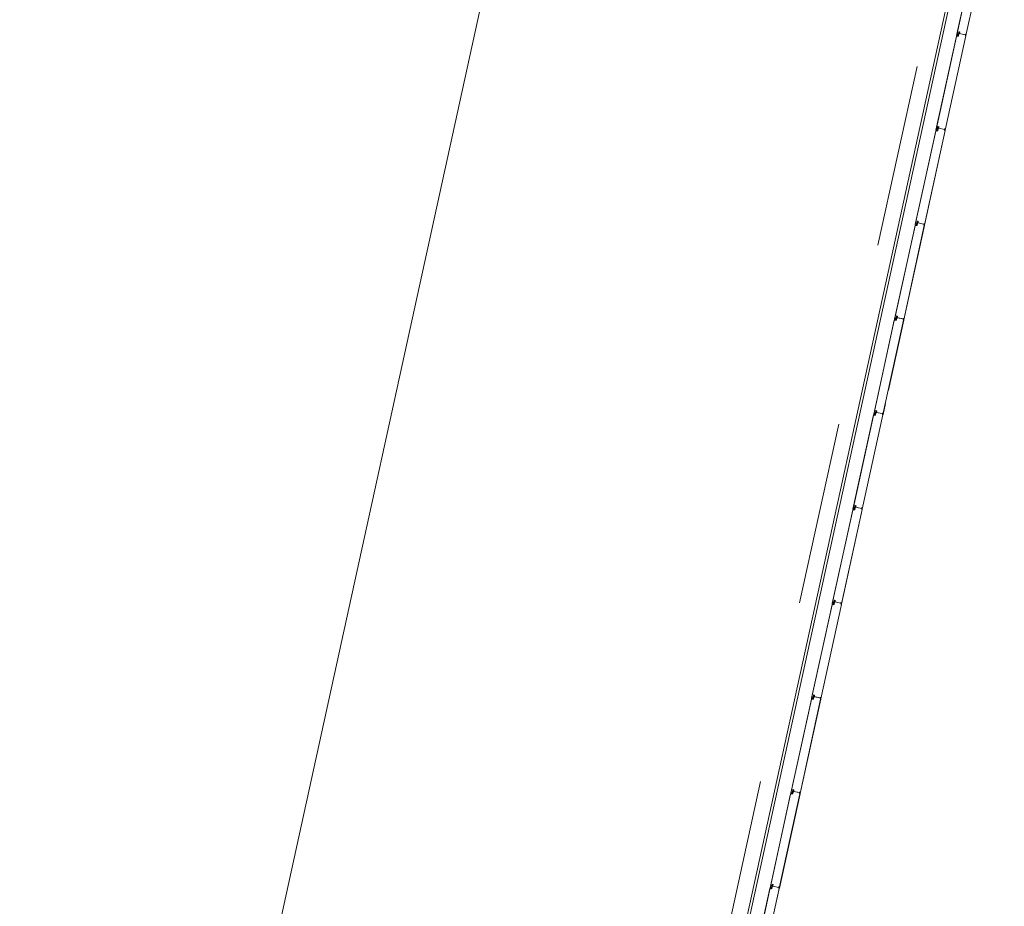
# Model space of a CAD drawing. Header units: metres. Extents: x 233012 to 233264, y 553571 to 554014.
# Tile 75 of 256: x 233059 to 233070, y 553856 to 553866. Entities that reach past the tile are written whole.
import ezdxf

# ---------------------------------------------------------------- set-up
doc = ezdxf.new("R2010")
doc.units = ezdxf.units.M
doc.linetypes.add('NLCS-HIDDEN', pattern=[4, 2, -2])
for name, color, linetype, lineweight in [('A-N---NPP', 251, 'NLCS-HIDDEN', 9), ('A-NA23_vloer', 252, 'Continuous', 0), ('A-NL$1B_3D-modellen_algemeen', 252, 'Continuous', 5), ('A-NL$1B_3D-modellen_algemeen-drsn', 252, 'Continuous', 5), ('A-NL23_vloeraanzicht', 252, 'Continuous', 5)]:
    doc.layers.add(name, color=color, linetype=linetype, lineweight=lineweight)

# ---------------------------------------------------------------- blocks, each defined once
blk = doc.blocks.new('NLRS_41_GM_WPB_waterslag_gen_mie - waterslag-5561805-01_Situatie')
at = {"layer": 'A-NL$1B_3D-modellen_algemeen'}
blk.add_line((22.745, -0.279), (-22.745, -0.279), dxfattribs=at)

msp = doc.modelspace()

# ---------------------------------------------------------------- linework, layer by layer
at = {"layer": 'A-N---NPP', "flags": 128}
msp.add_lwpolyline([(233208.526, 553888.618), (233228.609, 553980.395), (233099.954, 554008.548), (233025.404, 553667.867), (233154.055, 553639.689), (233189.361, 553801.036), (233206.475, 553797.378), (233225.622, 553884.877)], close=True, dxfattribs=at)
at = {"layer": 'A-NA23_vloer', "flags": 128}
msp.add_lwpolyline([(233189.73, 553676.511), (233188.662, 553671.627), (233028.961, 553706.574), (233096.334, 554014.459), (233264.258, 553977.712), (233263.934, 553967.325), (233258.935, 553967.43), (233259.131, 553973.716), (233100.149, 554008.505), (233034.914, 553710.389), (233189.73, 553676.511)], dxfattribs=at)
at = {"layer": 'A-NL$1B_3D-modellen_algemeen-drsn'}
for p, q in [((233069.326, 553866.948), (233069.101, 553865.919)), ((233069.327, 553866.944), (233069.103, 553865.922)), ((233069.428, 553866.949), (233069.202, 553865.918)), ((233069.203, 553865.917), (233069.429, 553866.949)), ((233069.112, 553865.917), (233069.115, 553865.934)), ((233069.113, 553865.917), (233069.116, 553865.934)), ((233069.12, 553865.939), (233069.124, 553865.957)), ((233069.121, 553865.939), (233069.125, 553865.956)), ((233069.124, 553865.951), (233069.122, 553865.94)), ((233069.126, 553865.934), (233069.122, 553865.915)), ((233069.123, 553865.94), (233069.125, 553865.951)), ((233069.127, 553865.933), (233069.123, 553865.915)), ((233069.195, 553865.927), (233069.131, 553865.94)), ((233069.134, 553865.955), (233069.132, 553865.942)), ((233069.135, 553865.954), (233069.133, 553865.942)), ((233069.134, 553865.94), (233069.194, 553865.927)), ((233069.1, 553865.912), (233068.875, 553864.883)), ((233068.876, 553864.887), (233069.1, 553865.908)), ((233068.976, 553864.882), (233069.201, 553865.913)), ((233068.977, 553864.882), (233069.202, 553865.913)), ((233069.119, 553865.913), (233069.1, 553865.912)), ((233069.104, 553865.912), (233069.119, 553865.912)), ((233069.2, 553865.93), (233069.2, 553865.918)), ((233069.201, 553865.918), (233069.201, 553865.93)), ((233068.873, 553864.877), (233068.648, 553863.848)), ((233068.873, 553864.873), (233068.65, 553863.851)), ((233068.749, 553863.847), (233068.975, 553864.878)), ((233068.75, 553863.846), (233068.976, 553864.878)), ((233068.893, 553864.877), (233068.873, 553864.877)), ((233068.877, 553864.876), (233068.893, 553864.876)), ((233068.889, 553864.898), (233068.885, 553864.882)), ((233068.886, 553864.882), (233068.89, 553864.898)), ((233068.893, 553864.904), (233068.897, 553864.921)), ((233068.894, 553864.904), (233068.898, 553864.921)), ((233068.897, 553864.916), (233068.895, 553864.905)), ((233068.899, 553864.898), (233068.895, 553864.879)), ((233068.896, 553864.905), (233068.898, 553864.915)), ((233068.896, 553864.879), (233068.9, 553864.898)), ((233068.968, 553864.891), (233068.905, 553864.905)), ((233068.907, 553864.919), (233068.906, 553864.906)), ((233068.908, 553864.919), (233068.907, 553864.906)), ((233068.907, 553864.904), (233068.967, 553864.891)), ((233068.973, 553864.895), (233068.973, 553864.882)), ((233068.974, 553864.882), (233068.974, 553864.895)), ((233068.647, 553863.841), (233068.421, 553862.812)), ((233068.423, 553862.816), (233068.647, 553863.837)), ((233068.748, 553863.842), (233068.523, 553862.811)), ((233068.524, 553862.811), (233068.749, 553863.842)), ((233068.666, 553863.842), (233068.647, 553863.841)), ((233068.65, 553863.841), (233068.666, 553863.841)), ((233068.659, 553863.846), (233068.662, 553863.863)), ((233068.66, 553863.846), (233068.663, 553863.863)), ((233068.67, 553863.886), (233068.667, 553863.868)), ((233068.668, 553863.868), (233068.671, 553863.885)), ((233068.671, 553863.88), (233068.668, 553863.869)), ((233068.669, 553863.869), (233068.672, 553863.88)), ((233068.673, 553863.863), (233068.669, 553863.844)), ((233068.669, 553863.844), (233068.674, 553863.862)), ((233068.742, 553863.856), (233068.678, 553863.869)), ((233068.681, 553863.884), (233068.679, 553863.871)), ((233068.68, 553863.871), (233068.682, 553863.883)), ((233068.68, 553863.869), (233068.741, 553863.856)), ((233068.747, 553863.859), (233068.747, 553863.847)), ((233068.748, 553863.859), (233068.748, 553863.847)), ((233068.432, 553862.811), (233068.436, 553862.827)), ((233068.433, 553862.811), (233068.437, 553862.827)), ((233068.444, 553862.85), (233068.44, 553862.833)), ((233068.441, 553862.833), (233068.445, 553862.85)), ((233068.444, 553862.845), (233068.442, 553862.834)), ((233068.446, 553862.827), (233068.442, 553862.808)), ((233068.445, 553862.844), (233068.443, 553862.834)), ((233068.447, 553862.827), (233068.443, 553862.808)), ((233068.454, 553862.848), (233068.452, 553862.835)), ((233068.515, 553862.82), (233068.452, 553862.834)), ((233068.455, 553862.848), (233068.453, 553862.835)), ((233068.454, 553862.833), (233068.514, 553862.82)), ((233068.52, 553862.824), (233068.52, 553862.811)), ((233068.521, 553862.811), (233068.521, 553862.824)), ((233068.42, 553862.806), (233068.195, 553861.777)), ((233068.197, 553861.78), (233068.42, 553862.802)), ((233068.296, 553861.776), (233068.522, 553862.807)), ((233068.355, 553862.041), (233068.523, 553862.807)), ((233068.44, 553862.806), (233068.42, 553862.806)), ((233068.44, 553862.805), (233068.424, 553862.805)), ((233068.297, 553861.775), (233068.323, 553861.895)), ((233068.193, 553861.771), (233067.968, 553860.741)), ((233067.97, 553860.745), (233068.194, 553861.766)), ((233068.069, 553860.74), (233068.295, 553861.771)), ((233068.07, 553860.74), (233068.296, 553861.771)), ((233068.213, 553861.771), (233068.193, 553861.771)), ((233068.197, 553861.77), (233068.213, 553861.77)), ((233068.206, 553861.775), (233068.21, 553861.792)), ((233068.209, 553861.792), (233068.206, 553861.775)), ((233068.217, 553861.815), (233068.213, 553861.798)), ((233068.214, 553861.797), (233068.218, 553861.814)), ((233068.218, 553861.809), (233068.215, 553861.798)), ((233068.219, 553861.792), (233068.215, 553861.773)), ((233068.216, 553861.798), (233068.219, 553861.809)), ((233068.216, 553861.773), (233068.22, 553861.791)), ((233068.289, 553861.785), (233068.225, 553861.798)), ((233068.228, 553861.813), (233068.226, 553861.8)), ((233068.227, 553861.8), (233068.229, 553861.812)), ((233068.227, 553861.798), (233068.287, 553861.785)), ((233068.294, 553861.788), (233068.293, 553861.776)), ((233068.294, 553861.776), (233068.295, 553861.788)), ((233067.987, 553860.762), (233067.991, 553860.779)), ((233067.988, 553860.762), (233067.992, 553860.779)), ((233067.991, 553860.774), (233067.989, 553860.763)), ((233067.99, 553860.763), (233067.992, 553860.773)), ((233068.001, 553860.777), (233067.999, 553860.764)), ((233068.002, 553860.777), (233068, 553860.764)), ((233067.967, 553860.735), (233067.742, 553859.706)), ((233067.967, 553860.731), (233067.743, 553859.709)), ((233067.843, 553859.705), (233068.068, 553860.736)), ((233067.844, 553859.704), (233068.069, 553860.736)), ((233067.986, 553860.736), (233067.967, 553860.735)), ((233067.986, 553860.735), (233067.971, 553860.734)), ((233067.979, 553860.74), (233067.983, 553860.756)), ((233067.98, 553860.74), (233067.983, 553860.756)), ((233067.993, 553860.756), (233067.989, 553860.737)), ((233067.99, 553860.737), (233067.994, 553860.756)), ((233068.062, 553860.749), (233067.998, 553860.763)), ((233068.001, 553860.762), (233068.061, 553860.749)), ((233068.067, 553860.753), (233068.067, 553860.74)), ((233068.068, 553860.74), (233068.068, 553860.753)), ((233067.74, 553859.7), (233067.515, 553858.67)), ((233067.517, 553858.674), (233067.74, 553859.695)), ((233067.616, 553858.669), (233067.842, 553859.7)), ((233067.617, 553858.669), (233067.843, 553859.7)), ((233067.76, 553859.7), (233067.74, 553859.7)), ((233067.76, 553859.699), (233067.744, 553859.699)), ((233067.752, 553859.704), (233067.756, 553859.721)), ((233067.753, 553859.704), (233067.757, 553859.721)), ((233067.764, 553859.744), (233067.76, 553859.727)), ((233067.761, 553859.726), (233067.765, 553859.743)), ((233067.764, 553859.738), (233067.762, 553859.727)), ((233067.766, 553859.721), (233067.762, 553859.702)), ((233067.763, 553859.727), (233067.765, 553859.738)), ((233067.767, 553859.72), (233067.763, 553859.702)), ((233067.835, 553859.714), (233067.772, 553859.727)), ((233067.774, 553859.742), (233067.773, 553859.729)), ((233067.774, 553859.729), (233067.775, 553859.741)), ((233067.774, 553859.727), (233067.834, 553859.714)), ((233067.84, 553859.717), (233067.84, 553859.705)), ((233067.841, 553859.705), (233067.841, 553859.717)), ((233067.514, 553858.664), (233067.288, 553857.635)), ((233067.29, 553857.638), (233067.514, 553858.66)), ((233067.615, 553858.665), (233067.39, 553857.634)), ((233067.391, 553857.633), (233067.616, 553858.665)), ((233067.533, 553858.665), (233067.514, 553858.664)), ((233067.517, 553858.663), (233067.533, 553858.664)), ((233067.526, 553858.669), (233067.529, 553858.685)), ((233067.527, 553858.669), (233067.53, 553858.685)), ((233067.537, 553858.708), (233067.534, 553858.691)), ((233067.535, 553858.691), (233067.538, 553858.708)), ((233067.538, 553858.703), (233067.535, 553858.692)), ((233067.539, 553858.702), (233067.536, 553858.692)), ((233067.54, 553858.685), (233067.536, 553858.666)), ((233067.541, 553858.685), (233067.537, 553858.666)), ((233067.609, 553858.678), (233067.545, 553858.692)), ((233067.548, 553858.706), (233067.546, 553858.693)), ((233067.547, 553858.693), (233067.549, 553858.706)), ((233067.547, 553858.691), (233067.608, 553858.678)), ((233067.614, 553858.682), (233067.614, 553858.669)), ((233067.615, 553858.669), (233067.615, 553858.682)), ((233067.299, 553857.633), (233067.303, 553857.65)), ((233067.3, 553857.633), (233067.304, 553857.65)), ((233067.307, 553857.656), (233067.311, 553857.673)), ((233067.308, 553857.655), (233067.312, 553857.672)), ((233067.311, 553857.667), (233067.309, 553857.656)), ((233067.313, 553857.65), (233067.309, 553857.631)), ((233067.31, 553857.656), (233067.312, 553857.667)), ((233067.31, 553857.631), (233067.314, 553857.649)), ((233067.382, 553857.643), (233067.319, 553857.656)), ((233067.321, 553857.671), (233067.32, 553857.658)), ((233067.321, 553857.658), (233067.322, 553857.67)), ((233067.321, 553857.656), (233067.381, 553857.643)), ((233067.287, 553857.629), (233067.062, 553856.599)), ((233067.287, 553857.624), (233067.064, 553856.603)), ((233067.389, 553857.629), (233067.163, 553856.598)), ((233067.164, 553856.598), (233067.39, 553857.629)), ((233067.307, 553857.629), (233067.287, 553857.629)), ((233067.307, 553857.628), (233067.291, 553857.628)), ((233067.387, 553857.646), (233067.387, 553857.634)), ((233067.388, 553857.646), (233067.388, 553857.634)), ((233067.061, 553856.593), (233066.835, 553855.564)), ((233067.061, 553856.589), (233066.837, 553855.567)), ((233066.936, 553855.563), (233067.162, 553856.594)), ((233067.08, 553856.594), (233067.061, 553856.593)), ((233067.08, 553856.593), (233067.064, 553856.592)), ((233067.073, 553856.598), (233067.076, 553856.614)), ((233067.074, 553856.598), (233067.077, 553856.614)), ((233067.08, 553856.62), (233067.084, 553856.637)), ((233067.081, 553856.62), (233067.085, 553856.637)), ((233067.085, 553856.632), (233067.082, 553856.621)), ((233067.086, 553856.614), (233067.082, 553856.595)), ((233067.083, 553856.621), (233067.086, 553856.632)), ((233067.083, 553856.595), (233067.087, 553856.614)), ((233067.156, 553856.607), (233067.092, 553856.621)), ((233067.095, 553856.635), (233067.093, 553856.622)), ((233067.096, 553856.635), (233067.094, 553856.622)), ((233067.094, 553856.621), (233067.154, 553856.607)), ((233067.137, 553856.473), (233067.163, 553856.594)), ((233067.161, 553856.611), (233067.16, 553856.598)), ((233067.161, 553856.598), (233067.162, 553856.611))]:
    msp.add_line(p, q, dxfattribs=at)
for centre, major_axis, start_param, end_param in [((233069.119, 553865.933), (0.00188, -0.00295), 3.371735, 3.930592), ((233069.119, 553865.933), (-0.00016, -0.0035), 3.985195, 4.544052), ((233069.119, 553865.933), (0.00108, -0.00225), 3.490623, 4.04948), ((233069.118, 553865.94), (0.00189, -0.00113), 6.046079, 6.604935), ((233069.118, 553865.94), (0.00144, -0.00166), 0.083893, 0.64275), ((233069.118, 553865.94), (0.00315, -0.00056), 5.686243, 6.2451), ((233069.125, 553865.94), (0.00316, 0.00052), 2.764345, 4.299093), ((233069.125, 553865.94), (0.00218, 0.00029), 2.796726, 4.331349), ((233069.125, 553865.94), (0.0022, -0.00005), 2.951707, 4.48633), ((233069.127, 553865.956), (0.00116, 0.0033), 0.122489, 1.693286), ((233069.127, 553865.956), (0.00116, 0.0033), 0.122489, 1.693286), ((233069.127, 553865.951), (0.00306, 0.00094), 1.055608, 2.626404), ((233069.123, 553865.934), (0.00138, 0.00322), 4.902642, 6.438001), ((233069.123, 553865.934), (0.00212, -0.00278), 0.704419, 2.239778), ((233069.123, 553865.934), (-0.0004, -0.00247), 1.517566, 3.052924), ((233069.127, 553865.956), (0.00192, 0.0016), 0.662909, 2.233706), ((233069.127, 553865.951), (0.00219, 0.00023), 1.249046, 2.819842), ((233069.127, 553865.951), (0.00219, 0.00023), 1.249046, 2.819842), ((233069.129, 553865.95), (0.00246, -0.00204), 0.564994, 2.048524), ((233069.129, 553865.95), (0.00131, 0.00177), 5.221733, 6.705263), ((233069.129, 553865.95), (0.00072, 0.00208), 4.916898, 6.400428), ((233069.133, 553865.942), (0.00077, 0.00341), 1.664264, 2.402198), ((233069.133, 553865.942), (0.0035, -0.00012), 3.048082, 3.786017), ((233069.133, 553865.942), (0.00199, 0.00152), 2.360264, 3.114134), ((233069.131, 553865.955), (-0.00014, -0.0035), 1.481303, 2.964833), ((233069.131, 553865.955), (0.00145, 0.00319), 5.011082, 6.494612), ((233069.131, 553865.955), (0.00137, 0.00209), 5.162977, 6.646507), ((233069.134, 553865.942), (0.00061, -0.00153), 4.202447, 5.685977), ((233069.134, 553865.942), (0.000586, -0.000281), 3.460683, 4.944212), ((233069.134, 553865.942), (0.000142, -0.000634), 4.363322, 5.846852), ((233069.104, 553865.908), (0.00298, 0.00267), 0.931354, 2.19532), ((233069.104, 553865.908), (0.00203, -0.00344), 2.699863, 3.963829), ((233069.107, 553865.921), (0.0042, 0.00007), 2.909966, 4.217373), ((233069.107, 553865.921), (0.00345, -0.0024), 3.534291, 4.841698), ((233069.11, 553865.918), (0.00151, -0.00282), 5.313654, 7.14784), ((233069.11, 553865.918), (0.0017, -0.0014), 4.924274, 6.758459), ((233069.11, 553865.918), (0.00081, -0.00205), 5.42827, 7.262456), ((233069.119, 553865.915), (0.00225, 0.00108), 4.29038, 5.620278), ((233069.119, 553865.915), (0.00143, -0.0032), 5.888446, 7.218344), ((233069.119, 553865.915), (0.00275, 0.00217), 4.069193, 5.39909), ((233069.194, 553865.928), (0.000794, -0.000608), 5.150418, 6.721214), ((233069.195, 553865.928), (0.000884, -0.000467), 4.982599, 6.553395), ((233069.198, 553865.93), (0.00069, 0.00186), 0.040866, 1.709453), ((233069.2, 553865.918), (0.0027, -0.0013), 2.472128, 4.943664), ((233069.2, 553865.918), (0.00299, -0.00023), 2.099436, 4.570971), ((233069.198, 553865.93), (0.00031, 0.00126), 4.933576, 7.877773), ((233069.2, 553865.918), (0.00199, -0.00017), 2.107302, 4.578591), ((233069.198, 553865.93), (0.00045, -0.00195), 1.326327, 2.798059), ((233069.198, 553865.93), (0.000034, -0.000291), 1.43767, 4.381867), ((233069.198, 553865.93), (0.000102, -0.000275), 1.198998, 4.143195), ((233069.198, 553865.92), (0.000994, -0.000113), 5.278694, 6.377924), ((233069.202, 553865.918), (0.00164, 0.00075), 2.825219, 5.469697), ((233069.202, 553865.918), (0.000791, -0.000117), 3.465414, 5.959476), ((233069.202, 553865.918), (0.000584, 0.000547), 2.566065, 5.060127), ((233069.2, 553865.914), (0.00145, 0.00138), 5.307534, 6.87833), ((233069.2, 553865.914), (0.000016, -0.001), 1.338972, 2.909768), ((233069.2, 553865.914), (0.000016, -0.001), 1.338972, 2.909768), ((233068.877, 553864.872), (0.00298, 0.00267), 0.931354, 2.19532), ((233068.877, 553864.872), (0.00203, -0.00344), 2.699863, 3.963829), ((233068.881, 553864.886), (0.0042, 0.00007), 2.909966, 4.217373), ((233068.881, 553864.886), (0.00345, -0.0024), 3.534291, 4.841698), ((233068.883, 553864.882), (0.00151, -0.00282), 5.313654, 7.14784), ((233068.883, 553864.882), (0.0017, -0.0014), 4.924274, 6.758459), ((233068.883, 553864.882), (0.00081, -0.00205), 5.42827, 7.262456), ((233068.892, 553864.898), (0.00188, -0.00295), 3.371735, 3.930592), ((233068.892, 553864.898), (-0.00016, -0.0035), 3.985195, 4.544052), ((233068.892, 553864.898), (0.00108, -0.00225), 3.490623, 4.04948), ((233068.891, 553864.904), (0.00315, -0.00056), 5.686243, 6.2451), ((233068.891, 553864.904), (0.00189, -0.00113), 6.046079, 6.604935), ((233068.891, 553864.904), (0.00144, -0.00166), 0.083893, 0.64275), ((233068.893, 553864.88), (0.00225, 0.00108), 4.29038, 5.620278), ((233068.893, 553864.88), (0.00143, -0.0032), 5.888446, 7.218344), ((233068.893, 553864.88), (0.00275, 0.00217), 4.069193, 5.39909), ((233068.898, 553864.904), (0.00316, 0.00052), 2.764345, 4.299093), ((233068.898, 553864.904), (0.00218, 0.00029), 2.796726, 4.331349), ((233068.898, 553864.904), (0.0022, -0.00005), 2.951707, 4.48633), ((233068.9, 553864.92), (0.00116, 0.0033), 0.122489, 1.693286), ((233068.9, 553864.92), (0.00116, 0.0033), 0.122489, 1.693286), ((233068.901, 553864.915), (0.00306, 0.00094), 1.055608, 2.626404), ((233068.897, 553864.899), (-0.0004, -0.00247), 1.517566, 3.052924), ((233068.9, 553864.92), (0.00192, 0.0016), 0.662909, 2.233706), ((233068.901, 553864.915), (0.00219, 0.00023), 1.249046, 2.819842), ((233068.901, 553864.915), (0.00219, 0.00023), 1.249046, 2.819842), ((233068.897, 553864.899), (0.00138, 0.00322), 4.902642, 6.438001), ((233068.897, 553864.899), (0.00212, -0.00278), 0.704419, 2.239778), ((233068.902, 553864.915), (0.00246, -0.00204), 0.564994, 2.048524), ((233068.902, 553864.915), (0.00131, 0.00177), 5.221733, 6.705263), ((233068.902, 553864.915), (0.00072, 0.00208), 4.916898, 6.400428), ((233068.907, 553864.906), (0.00077, 0.00341), 1.664264, 2.402198), ((233068.907, 553864.906), (0.0035, -0.00012), 3.048082, 3.786017), ((233068.907, 553864.906), (0.00199, 0.00152), 2.360264, 3.114134), ((233068.905, 553864.919), (0.00137, 0.00209), 5.162977, 6.646507), ((233068.905, 553864.919), (-0.00014, -0.0035), 1.481303, 2.964833), ((233068.905, 553864.919), (0.00145, 0.00319), 5.011082, 6.494612), ((233068.907, 553864.906), (0.00061, -0.00153), 4.202447, 5.685977), ((233068.907, 553864.906), (0.000586, -0.000281), 3.460683, 4.944212), ((233068.907, 553864.906), (0.000142, -0.000634), 4.363322, 5.846852), ((233068.967, 553864.892), (0.000794, -0.000608), 5.150418, 6.721214), ((233068.969, 553864.892), (0.000884, -0.000467), 4.982599, 6.553395), ((233068.971, 553864.895), (0.00069, 0.00186), 0.040866, 1.709453), ((233068.971, 553864.895), (0.00031, 0.00126), 4.933576, 7.877773), ((233068.973, 553864.882), (0.0027, -0.0013), 2.472128, 4.943664), ((233068.973, 553864.882), (0.00299, -0.00023), 2.099436, 4.570971), ((233068.971, 553864.895), (0.000034, -0.000291), 1.43767, 4.381867), ((233068.971, 553864.895), (0.000102, -0.000275), 1.198998, 4.143195), ((233068.973, 553864.882), (0.00199, -0.00017), 2.107302, 4.578591), ((233068.971, 553864.895), (0.00045, -0.00195), 1.326327, 2.798059), ((233068.972, 553864.885), (0.000994, -0.000113), 5.278694, 6.377924), ((233068.975, 553864.883), (0.00164, 0.00075), 2.825219, 5.469697), ((233068.975, 553864.883), (0.000791, -0.000117), 3.465414, 5.959476), ((233068.975, 553864.883), (0.000584, 0.000547), 2.566065, 5.060127), ((233068.974, 553864.878), (0.00145, 0.00138), 5.307534, 6.87833), ((233068.974, 553864.878), (0.000016, -0.001), 1.338972, 2.909768), ((233068.974, 553864.878), (0.000016, -0.001), 1.338972, 2.909768), ((233068.651, 553863.837), (0.00298, 0.00267), 0.931354, 2.19532), ((233068.651, 553863.837), (0.00203, -0.00344), 2.699863, 3.963829), ((233068.654, 553863.85), (0.0042, 0.00007), 2.909966, 4.217373), ((233068.654, 553863.85), (0.00345, -0.0024), 3.534291, 4.841698), ((233068.657, 553863.847), (0.00151, -0.00282), 5.313654, 7.14784), ((233068.657, 553863.847), (0.0017, -0.0014), 4.924274, 6.758459), ((233068.657, 553863.847), (0.00081, -0.00205), 5.42827, 7.262456), ((233068.666, 553863.862), (0.00188, -0.00295), 3.371735, 3.930592), ((233068.666, 553863.862), (-0.00016, -0.0035), 3.985195, 4.544052), ((233068.666, 553863.862), (0.00108, -0.00225), 3.490623, 4.04948), ((233068.664, 553863.869), (0.00189, -0.00113), 6.046079, 6.604935), ((233068.664, 553863.869), (0.00144, -0.00166), 0.083893, 0.64275), ((233068.666, 553863.844), (0.00225, 0.00108), 4.29038, 5.620278), ((233068.666, 553863.844), (0.00143, -0.0032), 5.888446, 7.218344), ((233068.666, 553863.844), (0.00275, 0.00217), 4.069193, 5.39909), ((233068.664, 553863.869), (0.00315, -0.00056), 5.686243, 6.2451), ((233068.672, 553863.869), (0.00316, 0.00052), 2.764345, 4.299093), ((233068.672, 553863.869), (0.00218, 0.00029), 2.796726, 4.331349), ((233068.672, 553863.869), (0.0022, -0.00005), 2.951707, 4.48633), ((233068.674, 553863.885), (0.00116, 0.0033), 0.122489, 1.693286), ((233068.674, 553863.885), (0.00116, 0.0033), 0.122489, 1.693286), ((233068.674, 553863.885), (0.00192, 0.0016), 0.662909, 2.233706), ((233068.674, 553863.88), (0.00306, 0.00094), 1.055608, 2.626404), ((233068.67, 553863.863), (0.00138, 0.00322), 4.902642, 6.438001), ((233068.67, 553863.863), (0.00212, -0.00278), 0.704419, 2.239778), ((233068.67, 553863.863), (-0.0004, -0.00247), 1.517566, 3.052924), ((233068.674, 553863.88), (0.00219, 0.00023), 1.249046, 2.819842), ((233068.674, 553863.88), (0.00219, 0.00023), 1.249046, 2.819842), ((233068.676, 553863.879), (0.00246, -0.00204), 0.564994, 2.048524), ((233068.676, 553863.879), (0.00131, 0.00177), 5.221733, 6.705263), ((233068.676, 553863.879), (0.00072, 0.00208), 4.916898, 6.400428), ((233068.68, 553863.871), (0.00077, 0.00341), 1.664264, 2.402198), ((233068.68, 553863.871), (0.0035, -0.00012), 3.048082, 3.786017), ((233068.68, 553863.871), (0.00199, 0.00152), 2.360264, 3.114134), ((233068.678, 553863.884), (-0.00014, -0.0035), 1.481303, 2.964833), ((233068.678, 553863.884), (0.00145, 0.00319), 5.011082, 6.494612), ((233068.678, 553863.884), (0.00137, 0.00209), 5.162977, 6.646507), ((233068.681, 553863.871), (0.00061, -0.00153), 4.202447, 5.685977), ((233068.681, 553863.871), (0.000586, -0.000281), 3.460683, 4.944212), ((233068.681, 553863.871), (0.000142, -0.000634), 4.363322, 5.846852), ((233068.741, 553863.857), (0.000794, -0.000608), 5.150418, 6.721214), ((233068.742, 553863.857), (0.000884, -0.000467), 4.982599, 6.553395), ((233068.744, 553863.859), (0.00069, 0.00186), 0.040866, 1.709453), ((233068.746, 553863.847), (0.0027, -0.0013), 2.472128, 4.943664), ((233068.746, 553863.847), (0.00299, -0.00023), 2.099436, 4.570971), ((233068.745, 553863.859), (0.00031, 0.00126), 4.933576, 7.877773), ((233068.746, 553863.847), (0.00199, -0.00017), 2.107302, 4.578591), ((233068.745, 553863.859), (0.00045, -0.00195), 1.326327, 2.798059), ((233068.745, 553863.859), (0.000034, -0.000291), 1.43767, 4.381867), ((233068.745, 553863.859), (0.000102, -0.000275), 1.198998, 4.143195), ((233068.745, 553863.85), (0.000994, -0.000113), 5.278694, 6.377924), ((233068.748, 553863.847), (0.00164, 0.00075), 2.825219, 5.469697), ((233068.747, 553863.843), (0.000016, -0.001), 1.338972, 2.909768), ((233068.747, 553863.843), (0.000016, -0.001), 1.338972, 2.909768), ((233068.748, 553863.847), (0.000791, -0.000117), 3.465414, 5.959476), ((233068.748, 553863.847), (0.000584, 0.000547), 2.566065, 5.060127), ((233068.747, 553863.843), (0.00145, 0.00138), 5.307534, 6.87833), ((233068.427, 553862.815), (0.0042, 0.00007), 2.909966, 4.217373), ((233068.427, 553862.815), (0.00345, -0.0024), 3.534291, 4.841698), ((233068.439, 553862.827), (0.00188, -0.00295), 3.371735, 3.930592), ((233068.439, 553862.827), (-0.00016, -0.0035), 3.985195, 4.544052), ((233068.439, 553862.827), (0.00108, -0.00225), 3.490623, 4.04948), ((233068.438, 553862.833), (0.00189, -0.00113), 6.046079, 6.604935), ((233068.438, 553862.833), (0.00144, -0.00166), 0.083893, 0.64275), ((233068.438, 553862.833), (0.00315, -0.00056), 5.686243, 6.2451), ((233068.445, 553862.833), (0.00316, 0.00052), 2.764345, 4.299093), ((233068.445, 553862.833), (0.00218, 0.00029), 2.796726, 4.331349), ((233068.445, 553862.833), (0.0022, -0.00005), 2.951707, 4.48633), ((233068.447, 553862.849), (0.00116, 0.0033), 0.122489, 1.693286), ((233068.447, 553862.849), (0.00116, 0.0033), 0.122489, 1.693286), ((233068.447, 553862.844), (0.00306, 0.00094), 1.055608, 2.626404), ((233068.444, 553862.828), (0.00138, 0.00322), 4.902642, 6.438001), ((233068.444, 553862.828), (0.00212, -0.00278), 0.704419, 2.239778), ((233068.444, 553862.828), (-0.0004, -0.00247), 1.517566, 3.052924), ((233068.447, 553862.849), (0.00192, 0.0016), 0.662909, 2.233706), ((233068.447, 553862.844), (0.00219, 0.00023), 1.249046, 2.819842), ((233068.447, 553862.844), (0.00219, 0.00023), 1.249046, 2.819842), ((233068.449, 553862.844), (0.00131, 0.00177), 5.221733, 6.705263), ((233068.449, 553862.844), (0.00072, 0.00208), 4.916898, 6.400428), ((233068.449, 553862.844), (0.00246, -0.00204), 0.564994, 2.048524), ((233068.454, 553862.835), (0.00077, 0.00341), 1.664264, 2.402198), ((233068.454, 553862.835), (0.0035, -0.00012), 3.048082, 3.786017), ((233068.454, 553862.835), (0.00199, 0.00152), 2.360264, 3.114134), ((233068.452, 553862.848), (-0.00014, -0.0035), 1.481303, 2.964833), ((233068.452, 553862.848), (0.00145, 0.00319), 5.011082, 6.494612), ((233068.452, 553862.848), (0.00137, 0.00209), 5.162977, 6.646507), ((233068.454, 553862.835), (0.00061, -0.00153), 4.202447, 5.685977), ((233068.454, 553862.835), (0.000586, -0.000281), 3.460683, 4.944212), ((233068.454, 553862.835), (0.000142, -0.000634), 4.363322, 5.846852), ((233068.514, 553862.821), (0.000794, -0.000608), 5.150418, 6.721214), ((233068.515, 553862.821), (0.000884, -0.000467), 4.982599, 6.553395), ((233068.518, 553862.824), (0.00069, 0.00186), 0.040866, 1.709453), ((233068.518, 553862.824), (0.00031, 0.00126), 4.933576, 7.877773), ((233068.52, 553862.811), (0.0027, -0.0013), 2.472128, 4.943664), ((233068.52, 553862.811), (0.00299, -0.00023), 2.099436, 4.570971), ((233068.518, 553862.824), (0.000034, -0.000291), 1.43767, 4.381867), ((233068.518, 553862.824), (0.000102, -0.000275), 1.198998, 4.143195), ((233068.518, 553862.824), (0.00045, -0.00195), 1.326327, 2.798059), ((233068.518, 553862.814), (0.000994, -0.000113), 5.278694, 6.377924), ((233068.424, 553862.801), (0.00298, 0.00267), 0.931354, 2.19532), ((233068.424, 553862.801), (0.00203, -0.00344), 2.699863, 3.963829), ((233068.43, 553862.811), (0.00151, -0.00282), 5.313654, 7.14784), ((233068.43, 553862.811), (0.0017, -0.0014), 4.924274, 6.758459), ((233068.43, 553862.811), (0.00081, -0.00205), 5.42827, 7.262456), ((233068.439, 553862.809), (0.00225, 0.00108), 4.29038, 5.620278), ((233068.439, 553862.809), (0.00143, -0.0032), 5.888446, 7.218344), ((233068.439, 553862.809), (0.00275, 0.00217), 4.069193, 5.39909), ((233068.52, 553862.811), (0.00199, -0.00017), 2.107302, 4.578591), ((233068.522, 553862.812), (0.00164, 0.00075), 2.825219, 5.469697), ((233068.522, 553862.812), (0.000791, -0.000117), 3.465414, 5.959476), ((233068.522, 553862.812), (0.000584, 0.000547), 2.566065, 5.060127), ((233068.521, 553862.807), (0.00145, 0.00138), 5.307534, 6.87833), ((233068.521, 553862.807), (0.000016, -0.001), 1.338972, 2.909768), ((233068.521, 553862.807), (0.000016, -0.001), 1.338972, 2.909768), ((233068.198, 553861.766), (0.00298, 0.00267), 0.931354, 2.19532), ((233068.198, 553861.766), (0.00203, -0.00344), 2.699863, 3.963829), ((233068.201, 553861.779), (0.0042, 0.00007), 2.909966, 4.217373), ((233068.201, 553861.779), (0.00345, -0.0024), 3.534291, 4.841698), ((233068.203, 553861.776), (0.00151, -0.00282), 5.313654, 7.14784), ((233068.203, 553861.776), (0.0017, -0.0014), 4.924274, 6.758459), ((233068.203, 553861.776), (0.00081, -0.00205), 5.42827, 7.262456), ((233068.213, 553861.791), (0.00188, -0.00295), 3.371735, 3.930592), ((233068.213, 553861.791), (-0.00016, -0.0035), 3.985195, 4.544052), ((233068.213, 553861.791), (0.00108, -0.00225), 3.490623, 4.04948), ((233068.211, 553861.798), (0.00189, -0.00113), 6.046079, 6.604935), ((233068.211, 553861.798), (0.00144, -0.00166), 0.083893, 0.64275), ((233068.213, 553861.773), (0.00225, 0.00108), 4.29038, 5.620278), ((233068.213, 553861.773), (0.00143, -0.0032), 5.888446, 7.218344), ((233068.213, 553861.773), (0.00275, 0.00217), 4.069193, 5.39909), ((233068.211, 553861.798), (0.00315, -0.00056), 5.686243, 6.2451), ((233068.218, 553861.798), (0.00316, 0.00052), 2.764345, 4.299093), ((233068.218, 553861.798), (0.00218, 0.00029), 2.796726, 4.331349), ((233068.218, 553861.798), (0.0022, -0.00005), 2.951707, 4.48633), ((233068.221, 553861.814), (0.00116, 0.0033), 0.122489, 1.693286), ((233068.221, 553861.814), (0.00116, 0.0033), 0.122489, 1.693286), ((233068.221, 553861.814), (0.00192, 0.0016), 0.662909, 2.233706), ((233068.221, 553861.809), (0.00306, 0.00094), 1.055608, 2.626404), ((233068.217, 553861.792), (0.00138, 0.00322), 4.902642, 6.438001), ((233068.217, 553861.792), (0.00212, -0.00278), 0.704419, 2.239778), ((233068.217, 553861.792), (-0.0004, -0.00247), 1.517566, 3.052924), ((233068.221, 553861.809), (0.00219, 0.00023), 1.249046, 2.819842), ((233068.221, 553861.809), (0.00219, 0.00023), 1.249046, 2.819842), ((233068.222, 553861.808), (0.00246, -0.00204), 0.564994, 2.048524), ((233068.222, 553861.808), (0.00131, 0.00177), 5.221733, 6.705263), ((233068.222, 553861.808), (0.00072, 0.00208), 4.916898, 6.400428), ((233068.227, 553861.8), (0.00077, 0.00341), 1.664264, 2.402198), ((233068.227, 553861.8), (0.0035, -0.00012), 3.048082, 3.786017), ((233068.227, 553861.8), (0.00199, 0.00152), 2.360264, 3.114134), ((233068.225, 553861.813), (-0.00014, -0.0035), 1.481303, 2.964833), ((233068.225, 553861.813), (0.00145, 0.00319), 5.011082, 6.494612), ((233068.225, 553861.813), (0.00137, 0.00209), 5.162977, 6.646507), ((233068.228, 553861.8), (0.00061, -0.00153), 4.202447, 5.685977), ((233068.228, 553861.8), (0.000586, -0.000281), 3.460683, 4.944212), ((233068.228, 553861.8), (0.000142, -0.000634), 4.363322, 5.846852), ((233068.288, 553861.786), (0.000794, -0.000608), 5.150418, 6.721214), ((233068.291, 553861.788), (0.00069, 0.00186), 0.040866, 1.709453), ((233068.289, 553861.786), (0.000884, -0.000467), 4.982599, 6.553395), ((233068.292, 553861.788), (0.00031, 0.00126), 4.933576, 7.877773), ((233068.293, 553861.776), (0.0027, -0.0013), 2.472128, 4.943664), ((233068.293, 553861.776), (0.00299, -0.00023), 2.099436, 4.570971), ((233068.292, 553861.788), (0.000034, -0.000291), 1.43767, 4.381867), ((233068.292, 553861.788), (0.000102, -0.000275), 1.198998, 4.143195), ((233068.293, 553861.776), (0.00199, -0.00017), 2.107302, 4.578591), ((233068.292, 553861.788), (0.00045, -0.00195), 1.326327, 2.798059), ((233068.292, 553861.779), (0.000994, -0.000113), 5.278694, 6.377924), ((233068.295, 553861.776), (0.00164, 0.00075), 2.825219, 5.469697), ((233068.295, 553861.776), (0.000791, -0.000117), 3.465414, 5.959476), ((233068.295, 553861.776), (0.000584, 0.000547), 2.566065, 5.060127), ((233068.294, 553861.772), (0.00145, 0.00138), 5.307534, 6.87833), ((233068.294, 553861.772), (0.000016, -0.001), 1.338972, 2.909768), ((233068.294, 553861.772), (0.000016, -0.001), 1.338972, 2.909768), ((233067.994, 553860.778), (0.00116, 0.0033), 0.122489, 1.693286), ((233067.994, 553860.778), (0.00116, 0.0033), 0.122489, 1.693286), ((233067.994, 553860.773), (0.00306, 0.00094), 1.055608, 2.626404), ((233067.994, 553860.778), (0.00192, 0.0016), 0.662909, 2.233706), ((233067.994, 553860.773), (0.00219, 0.00023), 1.249046, 2.819842), ((233067.994, 553860.773), (0.00219, 0.00023), 1.249046, 2.819842), ((233067.996, 553860.773), (0.00246, -0.00204), 0.564994, 2.048524), ((233067.996, 553860.773), (0.00131, 0.00177), 5.221733, 6.705263), ((233067.996, 553860.773), (0.00072, 0.00208), 4.916898, 6.400428), ((233067.998, 553860.777), (-0.00014, -0.0035), 1.481303, 2.964833), ((233067.998, 553860.777), (0.00145, 0.00319), 5.011082, 6.494612), ((233067.998, 553860.777), (0.00137, 0.00209), 5.162977, 6.646507), ((233067.971, 553860.73), (0.00298, 0.00267), 0.931354, 2.19532), ((233067.971, 553860.73), (0.00203, -0.00344), 2.699863, 3.963829), ((233067.974, 553860.744), (0.0042, 0.00007), 2.909966, 4.217373), ((233067.974, 553860.744), (0.00345, -0.0024), 3.534291, 4.841698), ((233067.977, 553860.74), (0.00151, -0.00282), 5.313654, 7.14784), ((233067.977, 553860.74), (0.0017, -0.0014), 4.924274, 6.758459), ((233067.977, 553860.74), (0.00081, -0.00205), 5.42827, 7.262456), ((233067.986, 553860.756), (0.00188, -0.00295), 3.371735, 3.930592), ((233067.986, 553860.756), (-0.00016, -0.0035), 3.985195, 4.544052), ((233067.986, 553860.756), (0.00108, -0.00225), 3.490623, 4.04948), ((233067.985, 553860.762), (0.00189, -0.00113), 6.046079, 6.604935), ((233067.985, 553860.762), (0.00144, -0.00166), 0.083893, 0.64275), ((233067.986, 553860.738), (0.00225, 0.00108), 4.29038, 5.620278), ((233067.986, 553860.738), (0.00143, -0.0032), 5.888446, 7.218344), ((233067.986, 553860.738), (0.00275, 0.00217), 4.069193, 5.39909), ((233067.985, 553860.762), (0.00315, -0.00056), 5.686243, 6.2451), ((233067.992, 553860.762), (0.00316, 0.00052), 2.764345, 4.299093), ((233067.992, 553860.762), (0.00218, 0.00029), 2.796726, 4.331349), ((233067.992, 553860.762), (0.0022, -0.00005), 2.951707, 4.48633), ((233067.99, 553860.757), (0.00138, 0.00322), 4.902642, 6.438001), ((233067.99, 553860.757), (0.00212, -0.00278), 0.704419, 2.239778), ((233067.99, 553860.757), (-0.0004, -0.00247), 1.517566, 3.052924), ((233068, 553860.764), (0.00077, 0.00341), 1.664264, 2.402198), ((233068, 553860.764), (0.0035, -0.00012), 3.048082, 3.786017), ((233068, 553860.764), (0.00199, 0.00152), 2.360264, 3.114134), ((233068.001, 553860.764), (0.00061, -0.00153), 4.202447, 5.685977), ((233068.001, 553860.764), (0.000586, -0.000281), 3.460683, 4.944212), ((233068.001, 553860.764), (0.000142, -0.000634), 4.363322, 5.846852), ((233068.061, 553860.75), (0.000794, -0.000608), 5.150418, 6.721214), ((233068.062, 553860.75), (0.000884, -0.000467), 4.982599, 6.553395), ((233068.065, 553860.753), (0.00069, 0.00186), 0.040866, 1.709453), ((233068.067, 553860.74), (0.0027, -0.0013), 2.472128, 4.943664), ((233068.067, 553860.74), (0.00299, -0.00023), 2.099436, 4.570971), ((233068.065, 553860.753), (0.00031, 0.00126), 4.933576, 7.877773), ((233068.067, 553860.74), (0.00199, -0.00017), 2.107302, 4.578591), ((233068.065, 553860.753), (0.00045, -0.00195), 1.326327, 2.798059), ((233068.065, 553860.753), (0.000034, -0.000291), 1.43767, 4.381867), ((233068.065, 553860.753), (0.000102, -0.000275), 1.198998, 4.143195), ((233068.065, 553860.743), (0.000994, -0.000113), 5.278694, 6.377924), ((233068.069, 553860.741), (0.00164, 0.00075), 2.825219, 5.469697), ((233068.069, 553860.741), (0.000791, -0.000117), 3.465414, 5.959476), ((233068.069, 553860.741), (0.000584, 0.000547), 2.566065, 5.060127), ((233068.067, 553860.736), (0.00145, 0.00138), 5.307534, 6.87833), ((233068.067, 553860.736), (0.000016, -0.001), 1.338972, 2.909768), ((233068.067, 553860.736), (0.000016, -0.001), 1.338972, 2.909768), ((233067.744, 553859.695), (0.00298, 0.00267), 0.931354, 2.19532), ((233067.744, 553859.695), (0.00203, -0.00344), 2.699863, 3.963829), ((233067.748, 553859.708), (0.0042, 0.00007), 2.909966, 4.217373), ((233067.748, 553859.708), (0.00345, -0.0024), 3.534291, 4.841698), ((233067.75, 553859.705), (0.00151, -0.00282), 5.313654, 7.14784), ((233067.75, 553859.705), (0.0017, -0.0014), 4.924274, 6.758459), ((233067.75, 553859.705), (0.00081, -0.00205), 5.42827, 7.262456), ((233067.759, 553859.72), (0.00188, -0.00295), 3.371735, 3.930592), ((233067.759, 553859.72), (-0.00016, -0.0035), 3.985195, 4.544052), ((233067.759, 553859.72), (0.00108, -0.00225), 3.490623, 4.04948), ((233067.758, 553859.727), (0.00189, -0.00113), 6.046079, 6.604935), ((233067.758, 553859.727), (0.00144, -0.00166), 0.083893, 0.64275), ((233067.758, 553859.727), (0.00315, -0.00056), 5.686243, 6.2451), ((233067.76, 553859.703), (0.00225, 0.00108), 4.29038, 5.620278), ((233067.76, 553859.703), (0.00143, -0.0032), 5.888446, 7.218344), ((233067.76, 553859.703), (0.00275, 0.00217), 4.069193, 5.39909), ((233067.765, 553859.727), (0.00316, 0.00052), 2.764345, 4.299093), ((233067.765, 553859.727), (0.00218, 0.00029), 2.796726, 4.331349), ((233067.765, 553859.727), (0.0022, -0.00005), 2.951707, 4.48633), ((233067.767, 553859.743), (0.00116, 0.0033), 0.122489, 1.693286), ((233067.767, 553859.743), (0.00116, 0.0033), 0.122489, 1.693286), ((233067.768, 553859.738), (0.00306, 0.00094), 1.055608, 2.626404), ((233067.764, 553859.721), (-0.0004, -0.00247), 1.517566, 3.052924), ((233067.767, 553859.743), (0.00192, 0.0016), 0.662909, 2.233706), ((233067.768, 553859.738), (0.00219, 0.00023), 1.249046, 2.819842), ((233067.768, 553859.738), (0.00219, 0.00023), 1.249046, 2.819842), ((233067.764, 553859.721), (0.00138, 0.00322), 4.902642, 6.438001), ((233067.764, 553859.721), (0.00212, -0.00278), 0.704419, 2.239778), ((233067.769, 553859.737), (0.00246, -0.00204), 0.564994, 2.048524), ((233067.769, 553859.737), (0.00131, 0.00177), 5.221733, 6.705263), ((233067.769, 553859.737), (0.00072, 0.00208), 4.916898, 6.400428), ((233067.774, 553859.729), (0.00077, 0.00341), 1.664264, 2.402198), ((233067.774, 553859.729), (0.0035, -0.00012), 3.048082, 3.786017), ((233067.774, 553859.729), (0.00199, 0.00152), 2.360264, 3.114134), ((233067.772, 553859.742), (0.00137, 0.00209), 5.162977, 6.646507), ((233067.772, 553859.742), (-0.00014, -0.0035), 1.481303, 2.964833), ((233067.772, 553859.742), (0.00145, 0.00319), 5.011082, 6.494612), ((233067.774, 553859.729), (0.00061, -0.00153), 4.202447, 5.685977), ((233067.774, 553859.729), (0.000586, -0.000281), 3.460683, 4.944212), ((233067.774, 553859.729), (0.000142, -0.000634), 4.363322, 5.846852), ((233067.834, 553859.715), (0.000794, -0.000608), 5.150418, 6.721214), ((233067.836, 553859.715), (0.000884, -0.000467), 4.982599, 6.553395), ((233067.838, 553859.717), (0.00069, 0.00186), 0.040866, 1.709453), ((233067.839, 553859.717), (0.00031, 0.00126), 4.933576, 7.877773), ((233067.84, 553859.705), (0.0027, -0.0013), 2.472128, 4.943664), ((233067.84, 553859.705), (0.00299, -0.00023), 2.099436, 4.570971), ((233067.839, 553859.717), (0.000034, -0.000291), 1.43767, 4.381867), ((233067.839, 553859.717), (0.000102, -0.000275), 1.198998, 4.143195), ((233067.84, 553859.705), (0.00199, -0.00017), 2.107302, 4.578591), ((233067.838, 553859.717), (0.00045, -0.00195), 1.326327, 2.798059), ((233067.839, 553859.708), (0.000994, -0.000113), 5.278694, 6.377924), ((233067.842, 553859.705), (0.00164, 0.00075), 2.825219, 5.469697), ((233067.842, 553859.705), (0.000791, -0.000117), 3.465414, 5.959476), ((233067.842, 553859.705), (0.000584, 0.000547), 2.566065, 5.060127), ((233067.841, 553859.701), (0.000016, -0.001), 1.338972, 2.909768), ((233067.841, 553859.701), (0.00145, 0.00138), 5.307534, 6.87833), ((233067.841, 553859.701), (0.000016, -0.001), 1.338972, 2.909768), ((233067.518, 553858.659), (0.00298, 0.00267), 0.931354, 2.19532), ((233067.518, 553858.659), (0.00203, -0.00344), 2.699863, 3.963829), ((233067.521, 553858.673), (0.0042, 0.00007), 2.909966, 4.217373), ((233067.521, 553858.673), (0.00345, -0.0024), 3.534291, 4.841698), ((233067.524, 553858.669), (0.00151, -0.00282), 5.313654, 7.14784), ((233067.524, 553858.669), (0.0017, -0.0014), 4.924274, 6.758459), ((233067.524, 553858.669), (0.00081, -0.00205), 5.42827, 7.262456), ((233067.533, 553858.685), (0.00188, -0.00295), 3.371735, 3.930592), ((233067.533, 553858.685), (-0.00016, -0.0035), 3.985195, 4.544052), ((233067.533, 553858.685), (0.00108, -0.00225), 3.490623, 4.04948), ((233067.531, 553858.691), (0.00189, -0.00113), 6.046079, 6.604935), ((233067.531, 553858.691), (0.00144, -0.00166), 0.083893, 0.64275), ((233067.533, 553858.667), (0.00225, 0.00108), 4.29038, 5.620278), ((233067.533, 553858.667), (0.00143, -0.0032), 5.888446, 7.218344), ((233067.533, 553858.667), (0.00275, 0.00217), 4.069193, 5.39909), ((233067.531, 553858.691), (0.00315, -0.00056), 5.686243, 6.2451), ((233067.539, 553858.691), (0.00316, 0.00052), 2.764345, 4.299093), ((233067.539, 553858.691), (0.00218, 0.00029), 2.796726, 4.331349), ((233067.539, 553858.691), (0.0022, -0.00005), 2.951707, 4.48633), ((233067.541, 553858.707), (0.00116, 0.0033), 0.122489, 1.693286), ((233067.541, 553858.707), (0.00116, 0.0033), 0.122489, 1.693286), ((233067.541, 553858.707), (0.00192, 0.0016), 0.662909, 2.233706), ((233067.541, 553858.702), (0.00306, 0.00094), 1.055608, 2.626404), ((233067.537, 553858.686), (0.00138, 0.00322), 4.902642, 6.438001), ((233067.537, 553858.686), (0.00212, -0.00278), 0.704419, 2.239778), ((233067.537, 553858.686), (-0.0004, -0.00247), 1.517566, 3.052924), ((233067.541, 553858.702), (0.00219, 0.00023), 1.249046, 2.819842), ((233067.541, 553858.702), (0.00219, 0.00023), 1.249046, 2.819842), ((233067.543, 553858.702), (0.00246, -0.00204), 0.564994, 2.048524), ((233067.543, 553858.702), (0.00131, 0.00177), 5.221733, 6.705263), ((233067.543, 553858.702), (0.00072, 0.00208), 4.916898, 6.400428), ((233067.547, 553858.693), (0.00077, 0.00341), 1.664264, 2.402198), ((233067.547, 553858.693), (0.0035, -0.00012), 3.048082, 3.786017), ((233067.547, 553858.693), (0.00199, 0.00152), 2.360264, 3.114134), ((233067.545, 553858.706), (-0.00014, -0.0035), 1.481303, 2.964833), ((233067.545, 553858.706), (0.00145, 0.00319), 5.011082, 6.494612), ((233067.545, 553858.706), (0.00137, 0.00209), 5.162977, 6.646507), ((233067.548, 553858.693), (0.00061, -0.00153), 4.202447, 5.685977), ((233067.548, 553858.693), (0.000586, -0.000281), 3.460683, 4.944212), ((233067.548, 553858.693), (0.000142, -0.000634), 4.363322, 5.846852), ((233067.608, 553858.679), (0.000794, -0.000608), 5.150418, 6.721214), ((233067.609, 553858.679), (0.000884, -0.000467), 4.982599, 6.553395), ((233067.612, 553858.682), (0.00069, 0.00186), 0.040866, 1.709453), ((233067.613, 553858.669), (0.0027, -0.0013), 2.472128, 4.943664), ((233067.613, 553858.669), (0.00299, -0.00023), 2.099436, 4.570971), ((233067.612, 553858.682), (0.00031, 0.00126), 4.933576, 7.877773), ((233067.613, 553858.669), (0.00199, -0.00017), 2.107302, 4.578591), ((233067.612, 553858.682), (0.00045, -0.00195), 1.326327, 2.798059), ((233067.612, 553858.682), (0.000034, -0.000291), 1.43767, 4.381867), ((233067.612, 553858.682), (0.000102, -0.000275), 1.198998, 4.143195), ((233067.612, 553858.672), (0.000994, -0.000113), 5.278694, 6.377924), ((233067.615, 553858.67), (0.00164, 0.00075), 2.825219, 5.469697), ((233067.614, 553858.665), (0.000016, -0.001), 1.338972, 2.909768), ((233067.614, 553858.665), (0.000016, -0.001), 1.338972, 2.909768), ((233067.615, 553858.67), (0.000791, -0.000117), 3.465414, 5.959476), ((233067.615, 553858.67), (0.000584, 0.000547), 2.566065, 5.060127), ((233067.614, 553858.665), (0.00145, 0.00138), 5.307534, 6.87833), ((233067.306, 553857.649), (0.00188, -0.00295), 3.371735, 3.930592), ((233067.306, 553857.649), (-0.00016, -0.0035), 3.985195, 4.544052), ((233067.306, 553857.649), (0.00108, -0.00225), 3.490623, 4.04948), ((233067.305, 553857.656), (0.00189, -0.00113), 6.046079, 6.604935), ((233067.305, 553857.656), (0.00144, -0.00166), 0.083893, 0.64275), ((233067.305, 553857.656), (0.00315, -0.00056), 5.686243, 6.2451), ((233067.312, 553857.656), (0.00316, 0.00052), 2.764345, 4.299093), ((233067.312, 553857.656), (0.00218, 0.00029), 2.796726, 4.331349), ((233067.312, 553857.656), (0.0022, -0.00005), 2.951707, 4.48633), ((233067.314, 553857.672), (0.00116, 0.0033), 0.122489, 1.693286), ((233067.314, 553857.672), (0.00116, 0.0033), 0.122489, 1.693286), ((233067.314, 553857.667), (0.00306, 0.00094), 1.055608, 2.626404), ((233067.311, 553857.65), (0.00138, 0.00322), 4.902642, 6.438001), ((233067.311, 553857.65), (0.00212, -0.00278), 0.704419, 2.239778), ((233067.311, 553857.65), (-0.0004, -0.00247), 1.517566, 3.052924), ((233067.314, 553857.672), (0.00192, 0.0016), 0.662909, 2.233706), ((233067.314, 553857.667), (0.00219, 0.00023), 1.249046, 2.819842), ((233067.314, 553857.667), (0.00219, 0.00023), 1.249046, 2.819842), ((233067.316, 553857.666), (0.00246, -0.00204), 0.564994, 2.048524), ((233067.316, 553857.666), (0.00131, 0.00177), 5.221733, 6.705263), ((233067.316, 553857.666), (0.00072, 0.00208), 4.916898, 6.400428), ((233067.321, 553857.658), (0.00077, 0.00341), 1.664264, 2.402198), ((233067.321, 553857.658), (0.0035, -0.00012), 3.048082, 3.786017), ((233067.321, 553857.658), (0.00199, 0.00152), 2.360264, 3.114134), ((233067.319, 553857.671), (-0.00014, -0.0035), 1.481303, 2.964833), ((233067.319, 553857.671), (0.00145, 0.00319), 5.011082, 6.494612), ((233067.319, 553857.671), (0.00137, 0.00209), 5.162977, 6.646507), ((233067.321, 553857.658), (0.00061, -0.00153), 4.202447, 5.685977), ((233067.321, 553857.658), (0.000586, -0.000281), 3.460683, 4.944212), ((233067.321, 553857.658), (0.000142, -0.000634), 4.363322, 5.846852), ((233067.291, 553857.624), (0.00298, 0.00267), 0.931354, 2.19532), ((233067.291, 553857.624), (0.00203, -0.00344), 2.699863, 3.963829), ((233067.294, 553857.637), (0.0042, 0.00007), 2.909966, 4.217373), ((233067.294, 553857.637), (0.00345, -0.0024), 3.534291, 4.841698), ((233067.297, 553857.634), (0.00151, -0.00282), 5.313654, 7.14784), ((233067.297, 553857.634), (0.0017, -0.0014), 4.924274, 6.758459), ((233067.297, 553857.634), (0.00081, -0.00205), 5.42827, 7.262456), ((233067.307, 553857.632), (0.00225, 0.00108), 4.29038, 5.620278), ((233067.307, 553857.632), (0.00143, -0.0032), 5.888446, 7.218344), ((233067.307, 553857.632), (0.00275, 0.00217), 4.069193, 5.39909), ((233067.381, 553857.644), (0.000794, -0.000608), 5.150418, 6.721214), ((233067.382, 553857.644), (0.000884, -0.000467), 4.982599, 6.553395), ((233067.385, 553857.646), (0.00069, 0.00186), 0.040866, 1.709453), ((233067.385, 553857.646), (0.00031, 0.00126), 4.933576, 7.877773), ((233067.387, 553857.634), (0.0027, -0.0013), 2.472128, 4.943664), ((233067.387, 553857.634), (0.00299, -0.00023), 2.099436, 4.570971), ((233067.385, 553857.646), (0.000034, -0.000291), 1.43767, 4.381867), ((233067.385, 553857.646), (0.000102, -0.000275), 1.198998, 4.143195), ((233067.387, 553857.634), (0.00199, -0.00017), 2.107302, 4.578591), ((233067.385, 553857.646), (0.00045, -0.00195), 1.326327, 2.798059), ((233067.385, 553857.637), (0.000994, -0.000113), 5.278694, 6.377924), ((233067.389, 553857.634), (0.00164, 0.00075), 2.825219, 5.469697), ((233067.389, 553857.634), (0.000791, -0.000117), 3.465414, 5.959476), ((233067.389, 553857.634), (0.000584, 0.000547), 2.566065, 5.060127), ((233067.388, 553857.63), (0.000016, -0.001), 1.338972, 2.909768), ((233067.388, 553857.63), (0.00145, 0.00138), 5.307534, 6.87833), ((233067.388, 553857.63), (0.000016, -0.001), 1.338972, 2.909768), ((233067.065, 553856.588), (0.00298, 0.00267), 0.931354, 2.19532), ((233067.065, 553856.588), (0.00203, -0.00344), 2.699863, 3.963829), ((233067.068, 553856.602), (0.0042, 0.00007), 2.909966, 4.217373), ((233067.068, 553856.602), (0.00345, -0.0024), 3.534291, 4.841698), ((233067.07, 553856.598), (0.00151, -0.00282), 5.313654, 7.14784), ((233067.07, 553856.598), (0.0017, -0.0014), 4.924274, 6.758459), ((233067.07, 553856.598), (0.00081, -0.00205), 5.42827, 7.262456), ((233067.08, 553856.614), (0.00188, -0.00295), 3.371735, 3.930592), ((233067.08, 553856.614), (-0.00016, -0.0035), 3.985195, 4.544052), ((233067.08, 553856.614), (0.00108, -0.00225), 3.490623, 4.04948), ((233067.078, 553856.62), (0.00189, -0.00113), 6.046079, 6.604935), ((233067.078, 553856.62), (0.00144, -0.00166), 0.083893, 0.64275), ((233067.08, 553856.596), (0.00225, 0.00108), 4.29038, 5.620278), ((233067.08, 553856.596), (0.00143, -0.0032), 5.888446, 7.218344), ((233067.08, 553856.596), (0.00275, 0.00217), 4.069193, 5.39909), ((233067.078, 553856.62), (0.00315, -0.00056), 5.686243, 6.2451), ((233067.085, 553856.62), (0.00316, 0.00052), 2.764345, 4.299093), ((233067.085, 553856.62), (0.00218, 0.00029), 2.796726, 4.331349), ((233067.085, 553856.62), (0.0022, -0.00005), 2.951707, 4.48633), ((233067.088, 553856.636), (0.00116, 0.0033), 0.122489, 1.693286), ((233067.088, 553856.636), (0.00116, 0.0033), 0.122489, 1.693286), ((233067.088, 553856.636), (0.00192, 0.0016), 0.662909, 2.233706), ((233067.088, 553856.631), (0.00306, 0.00094), 1.055608, 2.626404), ((233067.084, 553856.615), (0.00138, 0.00322), 4.902642, 6.438001), ((233067.084, 553856.615), (0.00212, -0.00278), 0.704419, 2.239778), ((233067.084, 553856.615), (-0.0004, -0.00247), 1.517566, 3.052924), ((233067.088, 553856.631), (0.00219, 0.00023), 1.249046, 2.819842), ((233067.088, 553856.631), (0.00219, 0.00023), 1.249046, 2.819842), ((233067.089, 553856.631), (0.00246, -0.00204), 0.564994, 2.048524), ((233067.089, 553856.631), (0.00131, 0.00177), 5.221733, 6.705263), ((233067.089, 553856.631), (0.00072, 0.00208), 4.916898, 6.400428), ((233067.094, 553856.622), (0.00077, 0.00341), 1.664264, 2.402198), ((233067.094, 553856.622), (0.0035, -0.00012), 3.048082, 3.786017), ((233067.094, 553856.622), (0.00199, 0.00152), 2.360264, 3.114134), ((233067.092, 553856.635), (-0.00014, -0.0035), 1.481303, 2.964833), ((233067.092, 553856.635), (0.00145, 0.00319), 5.011082, 6.494612), ((233067.092, 553856.635), (0.00137, 0.00209), 5.162977, 6.646507), ((233067.095, 553856.622), (0.00061, -0.00153), 4.202447, 5.685977), ((233067.095, 553856.622), (0.000586, -0.000281), 3.460683, 4.944212), ((233067.095, 553856.622), (0.000142, -0.000634), 4.363322, 5.846852), ((233067.155, 553856.608), (0.000794, -0.000608), 5.150418, 6.721214), ((233067.158, 553856.611), (0.00069, 0.00186), 0.040866, 1.709453), ((233067.156, 553856.608), (0.000884, -0.000467), 4.982599, 6.553395), ((233067.159, 553856.611), (0.00031, 0.00126), 4.933576, 7.877773), ((233067.16, 553856.598), (0.0027, -0.0013), 2.472128, 4.943664), ((233067.16, 553856.598), (0.00299, -0.00023), 2.099436, 4.570971), ((233067.159, 553856.611), (0.000034, -0.000291), 1.43767, 4.381867), ((233067.159, 553856.611), (0.000102, -0.000275), 1.198998, 4.143195), ((233067.16, 553856.598), (0.00199, -0.00017), 2.107302, 4.578591), ((233067.159, 553856.611), (0.00045, -0.00195), 1.326327, 2.798059), ((233067.159, 553856.601), (0.000994, -0.000113), 5.278694, 6.377924), ((233067.162, 553856.599), (0.00164, 0.00075), 2.825219, 5.469697), ((233067.162, 553856.599), (0.000791, -0.000117), 3.465414, 5.959476), ((233067.162, 553856.599), (0.000584, 0.000547), 2.566065, 5.060127), ((233067.161, 553856.594), (0.00145, 0.00138), 5.307534, 6.87833), ((233067.161, 553856.594), (0.000016, -0.001), 1.338972, 2.909768), ((233067.161, 553856.594), (0.000016, -0.001), 1.338972, 2.909768)]:
    msp.add_ellipse(centre, major_axis=major_axis, ratio=1, start_param=start_param, end_param=end_param, dxfattribs=at)
at = {"layer": 'A-NL23_vloeraanzicht'}
msp.add_line((233028.961, 553706.574), (233096.334, 554014.459), dxfattribs=at)

# ---------------------------------------------------------------- block references
at = {"layer": 'A-NL$1B_3D-modellen_algemeen', "rotation": 257.6567290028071}
msp.add_blockref('NLRS_41_GM_WPB_waterslag_gen_mie - waterslag-5561805-01_Situatie', (233070.111, 553870.066), dxfattribs=at)

doc.saveas('drawing.dxf')
